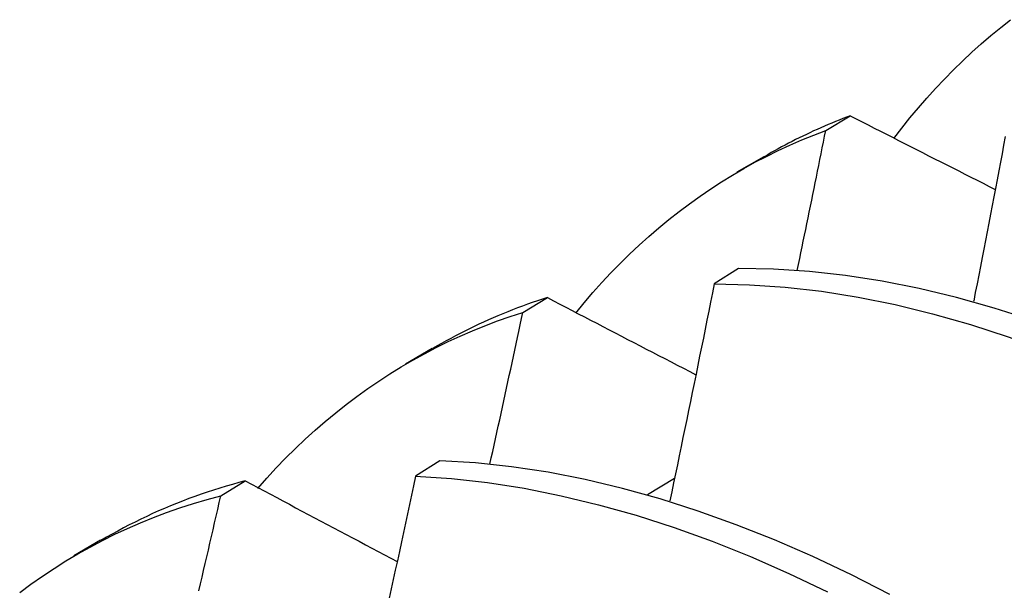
# Model space of a CAD drawing. Header units: inches. Extents: x 9 to 135, y 9 to 88.
# Tile 50 of 56: x 121.4531 to 121.5564, y 51.9024 to 51.9621. Entities that reach past the tile are written whole.
import ezdxf

# ---------------------------------------------------------------- set-up
doc = ezdxf.new("R2010")
doc.units = ezdxf.units.IN
doc.header["$MEASUREMENT"] = 0
doc.layers.add('Visible Edges(ANSI)', color=7, linetype='Continuous', lineweight=25)

msp = doc.modelspace()

# ---------------------------------------------------------------- linework, layer by layer
at = {"layer": 'Visible Edges(ANSI)'}
for p, q in [((121.53764, 51.95055), (121.54021, 51.95209)), ((121.52835, 51.94621), (121.53117, 51.94783)), ((121.52848, 51.93609), (121.52594, 51.93446)), ((121.50588, 51.93149), (121.50845, 51.93304)), ((121.55313, 51.93267), (121.55316, 51.93268)), ((121.49356, 51.92611), (121.49637, 51.92774)), ((121.49715, 51.91594), (121.49462, 51.91431)), ((121.47419, 51.91228), (121.47675, 51.91383)), ((121.51895, 51.91241), (121.52178, 51.9141)), ((121.45876, 51.90602), (121.46157, 51.90765))]:
    msp.add_line(p, q, dxfattribs=at)
at = {"layer": 'Visible Edges(ANSI)', "flags": 128}
for points in [[(121.54477, 51.94969), (121.54561, 51.95078), (121.54647, 51.95186), (121.54735, 51.95291), (121.54824, 51.95394), (121.54915, 51.95494), (121.55008, 51.95593), (121.55102, 51.95689), (121.55198, 51.95782), (121.55296, 51.95874), (121.55395, 51.95962), (121.55496, 51.96049), (121.55598, 51.96133), (121.55702, 51.96215)], [(121.54021, 51.95209), (121.53982, 51.95194), (121.53943, 51.95179), (121.53904, 51.95163), (121.53865, 51.95148), (121.53827, 51.95132), (121.53788, 51.95116), (121.5375, 51.95099), (121.53711, 51.95083), (121.53673, 51.95066), (121.53635, 51.95049), (121.53597, 51.95031), (121.5356, 51.95013), (121.53522, 51.94995), (121.53485, 51.94977), (121.53448, 51.94959), (121.5341, 51.9494), (121.53374, 51.94921), (121.53337, 51.94901), (121.533, 51.94882), (121.53264, 51.94862), (121.53227, 51.94842), (121.53191, 51.94822), (121.53155, 51.94801), (121.53119, 51.9478)], [(121.54021, 51.95209), (121.54084, 51.95176), (121.54147, 51.95144), (121.5421, 51.95112), (121.54273, 51.9508), (121.54336, 51.95048), (121.544, 51.95016), (121.54463, 51.94983), (121.54526, 51.94951), (121.54589, 51.94919), (121.54652, 51.94887), (121.54715, 51.94855), (121.54779, 51.94823), (121.54842, 51.9479), (121.54905, 51.94758), (121.54969, 51.94726), (121.55032, 51.94694), (121.55096, 51.94662), (121.55159, 51.9463), (121.55223, 51.94597), (121.55286, 51.94565), (121.5535, 51.94533), (121.55413, 51.94501), (121.55477, 51.94469), (121.55541, 51.94436)], [(121.51141, 51.93142), (121.5123, 51.9325), (121.51322, 51.93357), (121.51415, 51.93461), (121.51511, 51.93563), (121.51608, 51.93662), (121.51706, 51.93759), (121.51807, 51.93853), (121.51909, 51.93945), (121.52013, 51.94034), (121.52118, 51.94121), (121.52225, 51.94205), (121.52334, 51.94287), (121.52445, 51.94366), (121.52557, 51.94442), (121.5267, 51.94516), (121.52786, 51.94587), (121.52903, 51.94655), (121.53021, 51.94721), (121.53141, 51.94783), (121.53263, 51.94843), (121.53386, 51.94901), (121.53511, 51.94955), (121.53637, 51.95007), (121.53764, 51.95055)], [(121.53465, 51.93589), (121.53478, 51.9365), (121.5349, 51.93712), (121.53503, 51.93773), (121.53515, 51.93834), (121.53528, 51.93895), (121.53541, 51.93956), (121.53553, 51.94017), (121.53566, 51.94078), (121.53578, 51.94139), (121.53591, 51.942), (121.53603, 51.94262), (121.53616, 51.94323), (121.53628, 51.94384), (121.53641, 51.94445), (121.53653, 51.94506), (121.53666, 51.94567), (121.53678, 51.94628), (121.5369, 51.94689), (121.53703, 51.9475), (121.53715, 51.94811), (121.53727, 51.94872), (121.5374, 51.94933), (121.53752, 51.94994), (121.53764, 51.95055)], [(121.55646, 51.94993), (121.55629, 51.94902), (121.55612, 51.94811), (121.55595, 51.94721), (121.55578, 51.9463), (121.5556, 51.94539), (121.55543, 51.94448), (121.55526, 51.94358), (121.55508, 51.94267), (121.55491, 51.94176), (121.55473, 51.94085), (121.55456, 51.93994), (121.55438, 51.93903), (121.55421, 51.93812), (121.55403, 51.93722), (121.55385, 51.93631), (121.55368, 51.9354), (121.5535, 51.93449), (121.55332, 51.93358), (121.55315, 51.93267)], [(121.6113, 51.90017), (121.6074, 51.90337), (121.60346, 51.90644), (121.5995, 51.90937), (121.59551, 51.91216), (121.5915, 51.91481), (121.58748, 51.91732), (121.58345, 51.91968), (121.57941, 51.9219), (121.57537, 51.92396), (121.57133, 51.92587), (121.5673, 51.92763), (121.56328, 51.92923), (121.55928, 51.93067), (121.55531, 51.93194), (121.55136, 51.93305), (121.54744, 51.93399), (121.54356, 51.93476), (121.53971, 51.93536), (121.53592, 51.93578), (121.53217, 51.93602), (121.52848, 51.93609)], [(121.52594, 51.93446), (121.52575, 51.93352), (121.52556, 51.93257), (121.52537, 51.93163), (121.52518, 51.93068), (121.52499, 51.92973), (121.5248, 51.92879), (121.52461, 51.92784), (121.52441, 51.92689), (121.52422, 51.92595), (121.52403, 51.925), (121.52383, 51.92405), (121.52364, 51.92311), (121.52345, 51.92216), (121.52325, 51.92121), (121.52306, 51.92026), (121.52286, 51.91932), (121.52266, 51.91837), (121.52247, 51.91742), (121.52227, 51.91647), (121.52207, 51.91552), (121.52188, 51.91457), (121.52168, 51.91363), (121.52148, 51.91268), (121.52128, 51.91173)], [(121.52594, 51.93446), (121.52964, 51.93439), (121.53339, 51.93413), (121.53719, 51.9337), (121.54104, 51.93309), (121.54492, 51.9323), (121.54884, 51.93135), (121.5528, 51.93023), (121.55678, 51.92894), (121.56078, 51.92749), (121.56479, 51.92588), (121.56882, 51.92411), (121.57286, 51.92219), (121.5769, 51.92011), (121.58094, 51.91788), (121.58497, 51.91551), (121.589, 51.91299), (121.593, 51.91033), (121.59699, 51.90752), (121.60095, 51.90458), (121.60489, 51.90151)], [(121.50845, 51.93304), (121.50792, 51.93287), (121.50739, 51.93269), (121.50686, 51.93251), (121.50634, 51.93233), (121.50582, 51.93214), (121.5053, 51.93195), (121.50479, 51.93175), (121.50428, 51.93155), (121.50377, 51.93134), (121.50326, 51.93113), (121.50275, 51.93091), (121.50225, 51.93069), (121.50175, 51.93047), (121.50125, 51.93024), (121.50075, 51.93), (121.50026, 51.92977), (121.49977, 51.92952), (121.49928, 51.92927), (121.4988, 51.92902), (121.49831, 51.92876), (121.49783, 51.9285), (121.49735, 51.92824), (121.49688, 51.92797), (121.4964, 51.92769)], [(121.50845, 51.93304), (121.50909, 51.9327), (121.50974, 51.93236), (121.51038, 51.93203), (121.51103, 51.93169), (121.51167, 51.93135), (121.51232, 51.93102), (121.51297, 51.93068), (121.51361, 51.93034), (121.51426, 51.93001), (121.51491, 51.92967), (121.51556, 51.92933), (121.51621, 51.929), (121.51686, 51.92866), (121.51751, 51.92832), (121.51816, 51.92799), (121.51881, 51.92765), (121.51946, 51.92731), (121.52011, 51.92698), (121.52076, 51.92664), (121.52141, 51.9263), (121.52206, 51.92597), (121.52271, 51.92563), (121.52337, 51.92529), (121.52402, 51.92495)], [(121.47807, 51.91305), (121.47902, 51.91413), (121.48, 51.91519), (121.48099, 51.91622), (121.48201, 51.91722), (121.48304, 51.9182), (121.48409, 51.91915), (121.48515, 51.92007), (121.48624, 51.92097), (121.48734, 51.92184), (121.48846, 51.92269), (121.4896, 51.9235), (121.49075, 51.92429), (121.49192, 51.92505), (121.49311, 51.92578), (121.49432, 51.92648), (121.49554, 51.92716), (121.49677, 51.9278), (121.49803, 51.92842), (121.4993, 51.92901), (121.50058, 51.92956), (121.50188, 51.93009), (121.5032, 51.93059), (121.50453, 51.93105), (121.50588, 51.93149)], [(121.50242, 51.91558), (121.50256, 51.91625), (121.50271, 51.91691), (121.50286, 51.91757), (121.503, 51.91824), (121.50315, 51.9189), (121.50329, 51.91956), (121.50344, 51.92023), (121.50359, 51.92089), (121.50373, 51.92155), (121.50388, 51.92222), (121.50402, 51.92288), (121.50416, 51.92354), (121.50431, 51.9242), (121.50445, 51.92487), (121.5046, 51.92553), (121.50474, 51.92619), (121.50488, 51.92685), (121.50503, 51.92752), (121.50517, 51.92818), (121.50531, 51.92884), (121.50546, 51.9295), (121.5056, 51.93017), (121.50574, 51.93083), (121.50588, 51.93149)], [(121.54436, 51.90193), (121.54032, 51.90399), (121.53629, 51.9059), (121.53226, 51.90765), (121.52824, 51.90924), (121.52425, 51.91067), (121.52027, 51.91194), (121.51632, 51.91304), (121.51241, 51.91397), (121.50853, 51.91473), (121.50469, 51.91531), (121.50089, 51.91572), (121.49715, 51.91594)], [(121.49462, 51.91431), (121.49441, 51.91333), (121.4942, 51.91234), (121.49399, 51.91136), (121.49377, 51.91038), (121.49356, 51.9094), (121.49335, 51.90841), (121.49314, 51.90743), (121.49292, 51.90644), (121.49271, 51.90546), (121.49249, 51.90448), (121.49228, 51.90349), (121.49206, 51.90251), (121.49185, 51.90153)], [(121.49462, 51.91431), (121.49837, 51.91407), (121.50217, 51.91365), (121.50601, 51.91306), (121.50989, 51.91228), (121.51381, 51.91134), (121.51776, 51.91023), (121.52174, 51.90895), (121.52574, 51.9075), (121.52975, 51.9059), (121.53378, 51.90414), (121.53782, 51.90222)], [(121.47675, 51.91383), (121.47608, 51.91366), (121.47541, 51.91347), (121.47474, 51.91328), (121.47408, 51.91308), (121.47343, 51.91287), (121.47277, 51.91265), (121.47212, 51.91243), (121.47147, 51.9122), (121.47083, 51.91197), (121.47019, 51.91172), (121.46955, 51.91147), (121.46892, 51.91122), (121.46829, 51.91095), (121.46767, 51.91068), (121.46704, 51.9104), (121.46643, 51.91011), (121.46581, 51.90982), (121.4652, 51.90952), (121.46459, 51.90922), (121.46399, 51.9089), (121.46339, 51.90858), (121.4628, 51.90826), (121.46221, 51.90792), (121.46162, 51.90758)], [(121.47675, 51.91383), (121.47741, 51.91348), (121.47807, 51.91313), (121.47873, 51.91278), (121.47939, 51.91243), (121.48005, 51.91208), (121.48071, 51.91173), (121.48138, 51.91138), (121.48204, 51.91102), (121.4827, 51.91067), (121.48337, 51.91032), (121.48403, 51.90997), (121.48469, 51.90962), (121.48536, 51.90927), (121.48602, 51.90891), (121.48669, 51.90856), (121.48735, 51.90821), (121.48802, 51.90786), (121.48869, 51.90751), (121.48935, 51.90715), (121.49002, 51.9068), (121.49069, 51.90645), (121.49136, 51.9061), (121.49203, 51.90575), (121.49269, 51.90539)], [(121.4531, 51.90215), (121.45428, 51.90302), (121.45549, 51.90386), (121.45671, 51.90466), (121.45795, 51.90544), (121.45921, 51.90619), (121.46048, 51.9069), (121.46178, 51.90759), (121.46309, 51.90824), (121.46442, 51.90886), (121.46576, 51.90945), (121.46713, 51.91), (121.46851, 51.91052), (121.4699, 51.91101), (121.47132, 51.91147), (121.47275, 51.91189), (121.47419, 51.91228)], [(121.4719, 51.90231), (121.47206, 51.90303), (121.47223, 51.90374), (121.47239, 51.90445), (121.47256, 51.90516), (121.47272, 51.90587), (121.47289, 51.90658), (121.47305, 51.9073), (121.47321, 51.90801), (121.47338, 51.90872), (121.47354, 51.90943), (121.4737, 51.91014), (121.47387, 51.91085), (121.47403, 51.91157), (121.47419, 51.91228)]]:
    msp.add_lwpolyline(points, dxfattribs=at)

doc.saveas('drawing.dxf')
